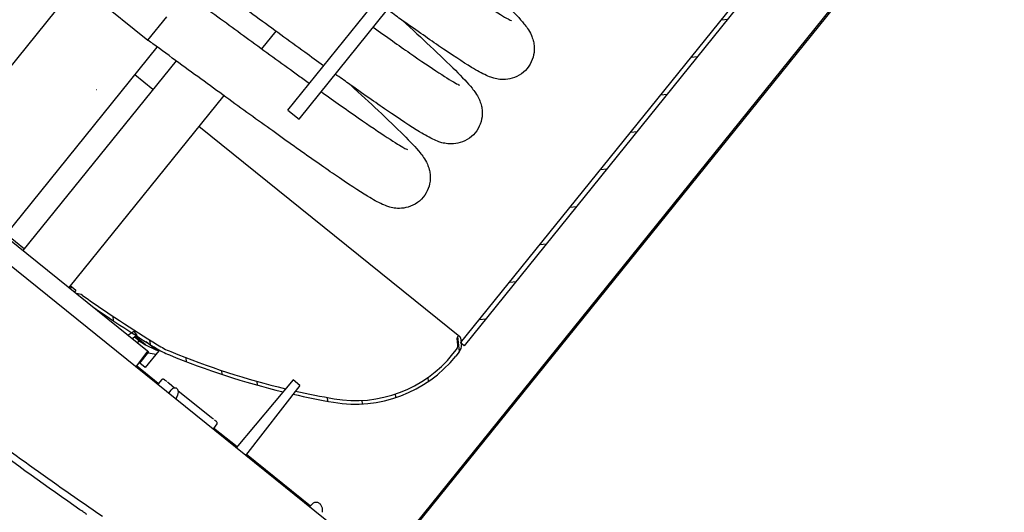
# Model space of a CAD drawing. Header units: millimetres. Extents: x -596506442 to -596040348, y -1160311056 to -1159813945.
# Tile 58 of 77: x -596428285 to -596427184, y -1159902963 to -1159902412. Entities that reach past the tile are written whole.
import ezdxf

# ---------------------------------------------------------------- set-up
doc = ezdxf.new("R2010")
doc.units = ezdxf.units.MM
doc.linetypes.add('DASHDOT', pattern=[25.4, 12.7, -6.35, 0, -6.35])
doc.layers.add('ZARIZENI_DODAVKA UT', color=7, linetype='Continuous')

msp = doc.modelspace()

# ---------------------------------------------------------------- hatches: boundary and pattern name
at = {"layer": 'ZARIZENI_DODAVKA UT'}
h = msp.add_hatch(dxfattribs=at)
h.set_pattern_fill('ANSI31', color=256, scale=304.8, angle=36.122546, style=0)
h.set_pattern_definition([(81.12255, (-596437343.752, -1159897337.11), (-37.64359, 5.87965), [])])
edge = h.paths.add_edge_path()
edge.add_line((-596426419.082, -1159901209.061), (-596426422.176, -1159901206.567))
edge.add_ellipse((-596426420.278, -1159901207.198), major_axis=(-1.255, -1.557), ratio=1, start_angle=290.487315, end_angle=360)
edge.add_line((-596426421.533, -1159901208.755), (-596426419.898, -1159901210.073))
edge.add_ellipse((-596426420.714, -1159901211.085), major_axis=(1.012, -0.816), ratio=1, start_angle=0, end_angle=90, ccw=False)
edge.add_line((-596426419.702, -1159901211.901), (-596426667.608, -1159901519.378))
edge.add_line((-596426667.608, -1159901519.378), (-596426675.503, -1159901529.171))
edge.add_line((-596426675.503, -1159901529.171), (-596426674.491, -1159901529.987))
edge.add_line((-596426674.491, -1159901529.987), (-596426666.596, -1159901520.194))
edge.add_line((-596426666.596, -1159901520.194), (-596426418.69, -1159901212.717))
edge.add_ellipse((-596426420.714, -1159901211.085), major_axis=(1.632, 2.024), ratio=1, start_angle=270, end_angle=360)
h.paths.add_polyline_path([(-596428318.629, -1159901710.407), (-596428319.641, -1159901709.591), (-596428314.202, -1159901702.845), (-596428312.946, -1159901701.287), (-596428309.76, -1159901697.336), (-596428077.526, -1159901409.295), (-596428071.877, -1159901402.289), (-596428058.137, -1159901385.247), (-596428057.91, -1159901384.965), (-596428056.898, -1159901385.781), (-596428057.125, -1159901386.063), (-596428311.964, -1159901702.141), (-596428313.22, -1159901703.699)])
h.paths.add_polyline_path([(-596428541.016, -1159901986.235), (-596428542.028, -1159901985.419), (-596428541.366, -1159901984.598), (-596428535.718, -1159901977.592), (-596428358.127, -1159901757.325), (-596428357.115, -1159901758.141)])
edge = h.paths.add_edge_path()
edge.add_ellipse((-596427325.941, -1159900481.243), major_axis=(-1.632, -2.024), ratio=1, start_angle=180, end_angle=270)
edge.add_line((-596427327.965, -1159900479.611), (-596427719.761, -1159900965.557))
edge.add_line((-596427719.761, -1159900965.557), (-596427725.41, -1159900972.563))
edge.add_line((-596427725.41, -1159900972.563), (-596427726.071, -1159900973.384))
edge.add_line((-596427726.071, -1159900973.384), (-596427725.059, -1159900974.2))
edge.add_line((-596427725.059, -1159900974.2), (-596427326.953, -1159900480.427))
edge.add_ellipse((-596427325.941, -1159900481.243), major_axis=(1.012, -0.816), ratio=1, start_angle=90, end_angle=180, ccw=False)
edge.add_line((-596427325.125, -1159900480.231), (-596427323.49, -1159900481.549))
edge.add_ellipse((-596427322.234, -1159900479.992), major_axis=(1.721, 1.019), ratio=1, start_angle=200.487315, end_angle=270)
edge.add_line((-596427321.215, -1159900481.713), (-596427324.309, -1159900479.219))
h.paths.add_polyline_path([(-596427794.293, -1159901058), (-596427793.281, -1159901058.816), (-596427793.508, -1159901059.098), (-596427988.676, -1159901301.165), (-596427989.688, -1159901300.349), (-596427989.026, -1159901299.528), (-596427983.378, -1159901292.522), (-596427813.91, -1159901082.33), (-596427808.261, -1159901075.324), (-596427794.52, -1159901058.282)])
edge = h.paths.add_edge_path()
edge.add_line((-596428782.782, -1159902294.5), (-596428785.876, -1159902292.006))
edge.add_ellipse((-596428784.244, -1159902289.982), major_axis=(-1.632, -2.024), ratio=1, start_angle=270, end_angle=360, ccw=False)
edge.add_line((-596428786.268, -1159902288.35), (-596428629.866, -1159902094.365))
edge.add_line((-596428629.866, -1159902094.365), (-596428624.218, -1159902087.359))
edge.add_line((-596428624.218, -1159902087.359), (-596428610.477, -1159902070.317))
edge.add_line((-596428610.477, -1159902070.317), (-596428610.25, -1159902070.035))
edge.add_line((-596428610.25, -1159902070.035), (-596428609.238, -1159902070.851))
edge.add_line((-596428609.238, -1159902070.851), (-596428609.465, -1159902071.133))
edge.add_line((-596428609.465, -1159902071.133), (-596428785.256, -1159902289.166))
edge.add_ellipse((-596428784.244, -1159902289.982), major_axis=(-1.012, 0.816), ratio=1, start_angle=0, end_angle=90)
edge.add_line((-596428785.06, -1159902290.994), (-596428783.425, -1159902292.312))
edge.add_ellipse((-596428784.68, -1159902293.869), major_axis=(1.255, 1.557), ratio=1, start_angle=290.487316, end_angle=360, ccw=False)
edge = h.paths.add_edge_path()
edge.add_line((-596427880.65, -1159903021.848), (-596427883.743, -1159903019.354))
edge.add_ellipse((-596427882.724, -1159903021.075), major_axis=(-1.019, 1.721), ratio=1, start_angle=-69.512684, end_angle=0.000001, ccw=False)
edge.add_line((-596427881.468, -1159903019.518), (-596427879.834, -1159903020.836))
edge.add_ellipse((-596427879.018, -1159903019.824), major_axis=(1.012, -0.816), ratio=1, start_angle=270, end_angle=360)
edge.add_line((-596427878.006, -1159903020.64), (-596426714.507, -1159901577.548))
edge.add_line((-596426714.507, -1159901577.548), (-596426713.495, -1159901578.364))
edge.add_line((-596426713.495, -1159901578.364), (-596427876.994, -1159903021.456))
edge.add_ellipse((-596427879.018, -1159903019.824), major_axis=(-1.632, -2.024), ratio=1, start_angle=0, end_angle=90, ccw=False)
h = msp.add_hatch(dxfattribs=at)
h.set_pattern_fill('ANSI31', color=256, scale=304.8, angle=-38.877629, style=0)
h.set_pattern_definition([(6.12237, (-596437343.752, -1159897337.11), (-4.06345, 37.88269), [])])
h.paths.add_polyline_path([(-596427982.319, -1159901433.005), (-596427986.211, -1159901429.867), (-596428496.247, -1159902062.467), (-596428492.354, -1159902065.605)])
h.paths.add_polyline_path([(-596427940.014, -1159901380.535), (-596427943.907, -1159901377.397), (-596427723.41, -1159901103.914), (-596427723.159, -1159901103.603), (-596427722.155, -1159901102.357), (-596427718.262, -1159901105.495)])
h.paths.add_polyline_path([(-596427679.474, -1159901049.42), (-596427436.57, -1159900748.145), (-596427434.101, -1159900750.136), (-596427432.677, -1159900751.283), (-596427433.825, -1159900752.707), (-596427676.837, -1159901054.115), (-596427680.729, -1159901050.977), (-596427679.725, -1159901049.731)])
h.paths.add_polyline_path([(-596426658.082, -1159901375.804), (-596427787.868, -1159902777.083), (-596427791.116, -1159902774.465), (-596427791.761, -1159902773.945), (-596427791.241, -1159902773.3), (-596426663.122, -1159901374.089), (-596426661.974, -1159901372.666), (-596426660.551, -1159901373.813)])
h.paths.add_polyline_path([(-596428534.659, -1159902118.075), (-596428538.551, -1159902114.937), (-596428566.356, -1159902149.424), (-596428563.109, -1159902152.042), (-596428562.464, -1159902152.562), (-596428561.944, -1159902151.917)])
h = msp.add_hatch(dxfattribs=at)
h.set_pattern_fill('ANSI31', color=256, scale=304.8, angle=51.122582, style=0)
h.set_pattern_definition([(96.1226, (-596437343.752, -1159897337.11), (-37.88268, -4.06359), [])])
edge = h.paths.add_edge_path()
edge.add_line((-596427987.463, -1159902825.13), (-596427990.324, -1159902828.555))
edge.add_ellipse((-596427783.64, -1159901975.229), major_axis=(-853.326, 206.684), ratio=1, start_angle=81.268778, end_angle=90, ccw=False)
edge.add_ellipse((-596428077.922, -1159902691.102), major_axis=(-39.542, -96.19), ratio=1, start_angle=-9.526747, end_angle=0.000001, ccw=False)
edge.add_ellipse((-596427124.275, -1159901157.415), major_axis=(-1008.563, -1622.005), ratio=1, start_angle=359.243052, end_angle=360, ccw=False)
edge.add_ellipse((-596427124.275, -1159901157.415), major_axis=(-1029.903, -1608.539), ratio=1, start_angle=-0.195748, end_angle=0.000002, ccw=False)
edge.add_ellipse((-596427124.275, -1159901157.415), major_axis=(-1035.393, -1605.012), ratio=1, start_angle=358.420651, end_angle=360, ccw=False)
edge.add_line((-596428203.511, -1159902733.28), (-596428221.323, -1159902718.919))
edge.add_ellipse((-596428220.43, -1159902728.88), major_axis=(-0.892, 9.96), ratio=1, start_angle=319.983443, end_angle=360, ccw=False)
edge.add_ellipse((-596427124.275, -1159901157.415), major_axis=(-1090.434, -1563.262), ratio=1, start_angle=0, end_angle=3.023855)
edge.add_ellipse((-596428077.922, -1159902691.102), major_axis=(-52.804, -84.922), ratio=1, start_angle=0.000002, end_angle=9.526747)
edge.add_ellipse((-596427783.64, -1159901975.229), major_axis=(-332.302, -808.363), ratio=1, start_angle=0, end_angle=8.860678)
edge = h.paths.add_edge_path()
edge.add_line((-596427976.256, -1159902827.74), (-596427978.967, -1159902831.226))
edge.add_ellipse((-596427783.64, -1159901975.229), major_axis=(865.02, -150.414), ratio=1, start_angle=267.010238, end_angle=270)
edge.add_ellipse((-596427909.385, -1159902698.377), major_axis=(112.102, -90.383), ratio=1, start_angle=299.013365, end_angle=360)
edge.add_line((-596427797.283, -1159902788.76), (-596427793.346, -1159902783.878))
edge.add_ellipse((-596427801.91, -1159902776.973), major_axis=(10.937, 1.173), ratio=1, start_angle=315, end_angle=360)
edge.add_line((-596427790.972, -1159902775.8), (-596427791.116, -1159902774.465))
edge.add_line((-596427791.116, -1159902774.465), (-596427791.241, -1159902773.3))
edge.add_line((-596427791.241, -1159902773.3), (-596427791.781, -1159902768.258))
edge.add_ellipse((-596427793.77, -1159902768.471), major_axis=(-1.989, -0.213), ratio=1, start_angle=179.999998, end_angle=360.000002)
edge.add_line((-596427795.759, -1159902768.684), (-596427794.95, -1159902776.227))
edge.add_ellipse((-596427801.91, -1159902776.973), major_axis=(5.449, -4.394), ratio=1, start_angle=0, end_angle=45, ccw=False)
edge.add_line((-596427796.46, -1159902781.367), (-596427800.397, -1159902786.25))
edge.add_ellipse((-596427909.385, -1159902698.377), major_axis=(-137.93, 23.984), ratio=1, start_angle=90, end_angle=150.986635, ccw=False)
edge.add_ellipse((-596427783.64, -1159901975.229), major_axis=(-852.511, 192.615), ratio=1, start_angle=90, end_angle=92.867293, ccw=False)
edge = h.paths.add_edge_path()
edge.add_line((-596428417.586, -1159902560.682), (-596428435.397, -1159902546.321))
edge.add_ellipse((-596427124.275, -1159901157.415), major_axis=(-1311.122, -1388.906), ratio=1, start_angle=-1.579349, end_angle=0.000002, ccw=False)
edge.add_ellipse((-596427124.275, -1159901157.415), major_axis=(-1348.904, -1352.242), ratio=1, start_angle=-0.195748, end_angle=0.000002, ccw=False)
edge.add_ellipse((-596427124.275, -1159901157.415), major_axis=(-1347.625, 1353.516), ratio=1, start_angle=89.243052, end_angle=90, ccw=False)
edge.add_ellipse((-596428420.814, -1159902414.644), major_axis=(-74.662, -72.399), ratio=1, start_angle=350.473253, end_angle=359.999999, ccw=False)
edge.add_ellipse((-596427783.64, -1159901975.229), major_axis=(-498.458, 722.789), ratio=1, start_angle=77.51765, end_angle=90, ccw=False)
edge.add_ellipse((-596428463.669, -1159902251.484), major_axis=(-133.412, -54.197), ratio=1, start_angle=299.013365, end_angle=360, ccw=False)
edge.add_line((-596428575.771, -1159902161.101), (-596428571.835, -1159902156.218))
edge.add_ellipse((-596428563.271, -1159902163.123), major_axis=(-8.563, 6.904), ratio=1, start_angle=315, end_angle=360, ccw=False)
edge.add_line((-596428564.444, -1159902152.185), (-596428563.109, -1159902152.042))
edge.add_line((-596428563.109, -1159902152.042), (-596428561.944, -1159902151.917))
edge.add_line((-596428561.944, -1159902151.917), (-596428556.902, -1159902151.376))
edge.add_ellipse((-596428556.689, -1159902153.365), major_axis=(-0.213, 1.989), ratio=1, start_angle=-180.000002, end_angle=0.000002, ccw=False)
edge.add_line((-596428556.475, -1159902155.354), (-596428564.018, -1159902156.163))
edge.add_ellipse((-596428563.271, -1159902163.123), major_axis=(-6.96, -0.747), ratio=1, start_angle=270.000001, end_angle=315)
edge.add_line((-596428568.721, -1159902158.729), (-596428572.657, -1159902163.612))
edge.add_ellipse((-596428463.669, -1159902251.484), major_axis=(-108.988, 87.872), ratio=1, start_angle=0, end_angle=60.986635)
edge.add_ellipse((-596427783.64, -1159901975.229), major_axis=(-809.734, -328.947), ratio=1, start_angle=0, end_angle=12.48235)
edge.add_ellipse((-596428420.814, -1159902414.644), major_axis=(56.772, -82.322), ratio=1, start_angle=270, end_angle=279.526747)
edge.add_ellipse((-596427124.275, -1159901157.415), major_axis=(-1368.33, -1326.842), ratio=1, start_angle=0.000002, end_angle=3.023855)
edge.add_ellipse((-596428427.508, -1159902561.922), major_axis=(6.802, 7.33), ratio=1, start_angle=319.983443, end_angle=360, ccw=False)
h = msp.add_hatch(dxfattribs=at)
h.set_pattern_fill('ANSI37', color=256, scale=304.8, angle=36.122546, style=0)
h.set_pattern_definition([(81.12255, (-596437343.752, -1159897337.11), (-37.64359, 5.87965), []), (171.12255, (-596437343.752, -1159897337.11), (-5.87965, -37.64359), [])])
h.paths.add_polyline_path([(-596428485.863, -1159902505.633), (-596428497.15, -1159902496.533), (-596428498.318, -1159902495.591), (-596428508.361, -1159902508.046), (-596428514.589, -1159902503.025), (-596428499.381, -1159902484.163), (-596428497.446, -1159902487.354), (-596428489.803, -1159902497.271), (-596428489.572, -1159902497.506), (-596428483.938, -1159902503.247)])
h.paths.add_polyline_path([(-596428141.759, -1159902783.068), (-596428153.046, -1159902773.968), (-596428151.122, -1159902771.582), (-596428144.317, -1159902775.869), (-596428144.038, -1159902776.045), (-596428132.726, -1159902781.411), (-596428129.197, -1159902782.626), (-596428144.404, -1159902801.488), (-596428150.632, -1159902796.466), (-596428140.59, -1159902784.011)])

# ---------------------------------------------------------------- linework, layer by layer
at = {"layer": 'ZARIZENI_DODAVKA UT', "linetype": 'DASHDOT', "ltscale": 23.990969}
msp.add_line((-596426764.668, -1159900711.393), (-596428509.95, -1159902876.073), dxfattribs=at)
at = {"layer": 'ZARIZENI_DODAVKA UT'}
for p, q in [((-596427791.761, -1159902773.945), (-596426661.974, -1159901372.666)), ((-596426658.082, -1159901375.804), (-596427787.868, -1159902777.083)), ((-596427878.006, -1159903020.64), (-596426714.507, -1159901577.548)), ((-596426713.495, -1159901578.364), (-596427876.994, -1159903021.456)), ((-596427984.927, -1159902513.256), (-596427432.587, -1159901828.187)), ((-596427972.471, -1159902523.299), (-596427420.131, -1159901838.229)), ((-596427883.743, -1159903019.354), (-596428787.9, -1159902290.374)), ((-596428302.216, -1159902305.483), (-596428141.522, -1159902435.043)), ((-596428390.251, -1159902582.721), (-596428220.104, -1159902371.686)), ((-596428141.522, -1159902435.043), (-596428120.37, -1159902408.808)), ((-596427998.492, -1159902424.969), (-596428014.323, -1159902444.604)), ((-596428301.503, -1159902654.274), (-596428130.974, -1159902442.766)), ((-596428109.998, -1159902458.118), (-596428281.289, -1159902670.571)), ((-596428135.809, -1159902490.132), (-596428156.023, -1159902473.834)), ((-596428141.759, -1159902783.068), (-596428497.15, -1159902496.533)), ((-596428056.633, -1159902497.081), (-596428229.909, -1159902711.997)), ((-596427984.927, -1159902513.256), (-596427972.471, -1159902523.299)), ((-596427792.515, -1159902766.914), (-596428084.429, -1159902531.557)), ((-596428299.757, -1159902652.108), (-596428279.543, -1159902668.405)), ((-596428228.371, -1159902713.237), (-596428226.625, -1159902711.071)), ((-596428228.163, -1159902709.831), (-596428226.625, -1159902711.071)), ((-596428226.625, -1159902711.071), (-596428221.954, -1159902714.837)), ((-596428221.954, -1159902714.837), (-596428223.7, -1159902717.003)), ((-596428163.848, -1159902765.259), (-596428157.111, -1159902760.694)), ((-596428157.111, -1159902760.694), (-596428153.745, -1159902765.661)), ((-596428153.745, -1159902765.661), (-596428158.963, -1159902769.197)), ((-596428151.122, -1159902771.582), (-596428156.31, -1159902767.399)), ((-596428144.038, -1159902776.045), (-596428155.469, -1159902766.829)), ((-596428153.046, -1159902773.968), (-596428151.122, -1159902771.582)), ((-596428151.122, -1159902771.582), (-596428144.317, -1159902775.869)), ((-596427794.95, -1159902776.227), (-596427795.759, -1159902768.684)), ((-596427791.781, -1159902768.258), (-596427790.972, -1159902775.8)), ((-596428141.759, -1159902783.068), (-596428154.969, -1159902800.677)), ((-596428129.197, -1159902782.626), (-596428144.404, -1159902801.488)), ((-596428144.317, -1159902775.869), (-596428144.038, -1159902776.045)), ((-596428144.038, -1159902776.045), (-596428132.726, -1159902781.411)), ((-596428132.726, -1159902781.411), (-596428143.397, -1159902772.807)), ((-596428140.59, -1159902784.011), (-596428141.759, -1159902783.068)), ((-596428129.197, -1159902782.626), (-596428134.303, -1159902778.509)), ((-596428132.726, -1159902781.411), (-596428129.197, -1159902782.626)), ((-596427800.397, -1159902786.25), (-596427796.46, -1159902781.367)), ((-596427787.868, -1159902777.083), (-596427791.761, -1159902773.945)), ((-596428150.632, -1159902796.466), (-596428140.59, -1159902784.011)), ((-596427793.346, -1159902783.878), (-596427797.283, -1159902788.76)), ((-596428129.841, -1159902819.267), (-596428154.189, -1159902799.637)), ((-596428151.366, -1159902795.875), (-596428150.632, -1159902796.466)), ((-596428144.404, -1159902801.488), (-596428150.632, -1159902796.466)), ((-596428126.063, -1159902814.901), (-596428130.083, -1159902819.546)), ((-596427979.191, -1159902815.229), (-596428042.675, -1159902891.215)), ((-596427971.406, -1159902821.506), (-596427979.191, -1159902815.229)), ((-596428115.848, -1159902826.834), (-596428118.561, -1159902830.032)), ((-596428117.849, -1159902819.044), (-596428111.666, -1159902824.029)), ((-596428109.572, -1159902824.447), (-596428109.091, -1159902824.835)), ((-596428108.471, -1159902826.606), (-596428108.47, -1159902826.606)), ((-596428107.834, -1159902827.119), (-596428070.285, -1159902857.393)), ((-596427971.406, -1159902821.506), (-596428032.199, -1159902899.661)), ((-596428108.718, -1159902833.023), (-596428110.247, -1159902836.735)), ((-596428064.495, -1159902864.541), (-596428068.181, -1159902869.455)), ((-596428041.841, -1159902890.217), (-596428067.959, -1159902869.159)), ((-596427959.768, -1159902956.389), (-596428031.401, -1159902898.634)), ((-596427957.871, -1159902954.195), (-596427960.619, -1159902957.372)), ((-596427950.093, -1159902953.027), (-596427949.892, -1159902953.189))]:
    msp.add_line(p, q, dxfattribs=at)
for centre, radius, start, end in [((-596428220.43, -1159902728.88), 10, 55.102786, 95.119342), ((-596427124.275, -1159901157.415), 1906, 235.102786, 238.126638), ((-596427124.275, -1159901157.415), 1910, 235.594591, 238.126638), ((-596427793.77, -1159902768.471), 2, 6.122368, 186.122368), ((-596428077.922, -1159902691.102), 104, 238.126638, 247.653389), ((-596428077.922, -1159902691.102), 100, 238.126638, 247.653389), ((-596427801.91, -1159902776.973), 7, 321.122374, 6.122368), ((-596427801.91, -1159902776.973), 11, 321.122374, 6.122368), ((-596427783.64, -1159901975.229), 878, 247.653389, 256.38461), ((-596427783.64, -1159901975.229), 874, 247.653389, 256.514066), ((-596427909.385, -1159902698.377), 144, 260.135739, 321.122374), ((-596427909.385, -1159902698.377), 140, 260.135739, 321.122374), ((-596425819.291, -1159899538.838), 4178.314, 231.286477, 234.973938), ((-596427783.64, -1159901975.229), 878, 257.145975, 260.135739), ((-596427783.64, -1159901975.229), 874, 257.26844, 260.135739), ((-596428066.094, -1159902863.341), 2, 323.122372, 51.122364)]:
    msp.add_arc(centre, radius, start, end, dxfattribs=at)
for centre, major_axis, ratio, start_param, end_param in [((-596428113.369, -1159902829.092), (3.807, 4.637), 0.49998531, 0.00447227, 0.00451717), ((-596428113.371, -1159902829.091), (3.809, 4.636), 0.4999837, 0.00470508, 0.00471654)]:
    msp.add_ellipse(centre, major_axis=major_axis, ratio=ratio, start_param=start_param, end_param=end_param, dxfattribs=at)
for points, knots in [([(-596427944.984, -1159902463.715), (-596427951.851, -1159902458.778), (-596427958.906, -1159902453.687), (-596427983.394, -1159902435.97), (-596428001.743, -1159902422.616), (-596428039.164, -1159902395.3), (-596428058.468, -1159902381.17), (-596428096.87, -1159902353.055), (-596428116.208, -1159902338.894), (-596428153.741, -1159902311.475), (-596428172.173, -1159902298.042), (-596428206.997, -1159902272.8), (-596428223.614, -1159902260.827), (-596428253.991, -1159902239.158), (-596428267.956, -1159902229.316), (-596428292.295, -1159902212.484), (-596428302.863, -1159902205.359), (-596428319.615, -1159902194.524), (-596428326.177, -1159902190.615), (-596428330.554, -1159902188.314), (-596428331.287, -1159902187.984), (-596428331.287, -1159902187.984)], [870.07746773, 870.07746773, 870.07746773, 870.07746773, 871.57177438, 871.57177438, 875.15765889, 875.15765889, 878.73138681, 878.73138681, 882.29773191, 882.29773191, 885.85796309, 885.85796309, 889.41125993, 889.41125993, 892.95391905, 892.95391905, 896.47477694, 896.47477694, 899.93459467, 899.93459467, 901.09452293, 901.09452293, 901.09452293, 901.09452293]), ([(-596427798.687, -1159902340.946), (-596427787.389, -1159902351.259), (-596427777, -1159902360.845), (-596427756.72, -1159902379.857), (-596427747.227, -1159902388.976), (-596427731.671, -1159902404.551), (-596427725.729, -1159902410.8), (-596427718.136, -1159902420.195), (-596427715.556, -1159902423.12), (-596427711.957, -1159902431.277), (-596427711.241, -1159902433.171), (-596427710.219, -1159902437.043), (-596427709.856, -1159902438.884), (-596427709.307, -1159902444.121), (-596427709.408, -1159902447.816), (-596427710.869, -1159902455.014), (-596427712.196, -1159902458.593), (-596427716.018, -1159902465.218), (-596427718.601, -1159902468.316), (-596427724.533, -1159902473.363), (-596427727.955, -1159902475.365), (-596427734.856, -1159902478.048), (-596427738.407, -1159902478.764), (-596427744.631, -1159902479.222), (-596427747.374, -1159902479.029), (-596427752.131, -1159902478.334), (-596427754.133, -1159902477.815), (-596427758.657, -1159902476.434), (-596427760.814, -1159902475.532), (-596427768.297, -1159902472.142), (-596427773.305, -1159902469.27), (-596427789.252, -1159902459.592), (-596427801.594, -1159902451.454), (-596427828.891, -1159902432.768), (-596427843.204, -1159902422.741), (-596427863.722, -1159902408.161), (-596427868.707, -1159902404.605), (-596427873.822, -1159902400.944)], [734.70091624, 734.70091624, 734.70091624, 734.70091624, 737.70620374, 737.70620374, 741.31342189, 741.31342189, 744.9944459, 744.9944459, 747.12589297, 747.12589297, 747.64839006, 747.64839006, 748.03459005, 748.03459005, 748.67192841, 748.67192841, 749.28670372, 749.28670372, 749.92520933, 749.92520933, 750.56515072, 750.56515072, 751.20086555, 751.20086555, 751.81309192, 751.81309192, 752.47930825, 752.47930825, 753.56137965, 753.56137965, 756.38250936, 756.38250936, 760.86136165, 760.86136165, 764.61410918, 764.61410918, 765.77128976, 765.77128976, 765.77128976, 765.77128976]), ([(-596427831.494, -1159902348.444), (-596427817.316, -1159902358.575), (-596427804.137, -1159902367.897), (-596427779.708, -1159902384.907), (-596427768.525, -1159902392.521), (-596427750.388, -1159902404.439), (-596427743.138, -1159902408.913), (-596427736.731, -1159902412.487), (-596427735.267, -1159902413.19), (-596427735.038, -1159902413.29), (-596427735.033, -1159902413.292), (-596427735.029, -1159902413.294)], [216.71482993, 216.71482993, 216.71482993, 216.71482993, 219.97614038, 219.97614038, 223.50209008, 223.50209008, 226.97779287, 226.97779287, 228.58913881, 228.58913881, 228.70960102, 228.70960102, 228.70960102, 228.70960102]), ([(-596428099.218, -1159902382.573), (-596428097.305, -1159902383.973), (-596428095.393, -1159902385.373), (-596428087.743, -1159902390.974), (-596428082.007, -1159902395.173), (-596428059.066, -1159902411.961), (-596428041.914, -1159902424.501), (-596428007.021, -1159902449.932), (-596427989.195, -1159902462.876), (-596427968.57, -1159902477.749), (-596427964.655, -1159902480.567), (-596427960.802, -1159902483.334)], [0, 0, 0, 0, 0.35553187, 0.35553187, 1.42266612, 1.42266612, 4.63893308, 4.63893308, 8.19916559, 8.19916559, 9.04778722, 9.04778722, 9.04778722, 9.04778722]), ([(-596427856.828, -1159902413.059), (-596427845.531, -1159902423.371), (-596427835.141, -1159902432.958), (-596427814.861, -1159902451.97), (-596427805.368, -1159902461.089), (-596427789.812, -1159902476.664), (-596427783.87, -1159902482.913), (-596427776.277, -1159902492.308), (-596427773.697, -1159902495.233), (-596427770.098, -1159902503.39), (-596427769.382, -1159902505.283), (-596427768.36, -1159902509.156), (-596427767.998, -1159902510.996), (-596427767.448, -1159902516.233), (-596427767.549, -1159902519.929), (-596427769.01, -1159902527.127), (-596427770.337, -1159902530.705), (-596427774.159, -1159902537.33), (-596427776.742, -1159902540.429), (-596427782.674, -1159902545.475), (-596427786.096, -1159902547.477), (-596427792.998, -1159902550.16), (-596427796.548, -1159902550.876), (-596427802.772, -1159902551.334), (-596427805.515, -1159902551.141), (-596427810.272, -1159902550.446), (-596427812.274, -1159902549.927), (-596427816.798, -1159902548.547), (-596427818.955, -1159902547.644), (-596427826.438, -1159902544.255), (-596427831.446, -1159902541.382), (-596427847.393, -1159902531.705), (-596427859.735, -1159902523.567), (-596427887.032, -1159902504.88), (-596427901.345, -1159902494.853), (-596427921.863, -1159902480.273), (-596427926.849, -1159902476.717), (-596427931.963, -1159902473.057)], [838.04462038, 838.04462038, 838.04462038, 838.04462038, 841.04990788, 841.04990788, 844.65712603, 844.65712603, 848.33815004, 848.33815004, 850.46959711, 850.46959711, 850.9920942, 850.9920942, 851.37829419, 851.37829419, 852.01563255, 852.01563255, 852.63040786, 852.63040786, 853.26891347, 853.26891347, 853.90885486, 853.90885486, 854.54456969, 854.54456969, 855.15679606, 855.15679606, 855.82301239, 855.82301239, 856.90508379, 856.90508379, 859.7262135, 859.7262135, 864.20506579, 864.20506579, 867.95781332, 867.95781332, 869.1149939, 869.1149939, 869.1149939, 869.1149939]), ([(-596427889.635, -1159902420.556), (-596427874.693, -1159902431.234), (-596427860.854, -1159902441.016), (-596427836.109, -1159902458.212), (-596427825.109, -1159902465.681), (-596427807.382, -1159902477.277), (-596427800.34, -1159902481.583), (-596427794.447, -1159902484.818), (-596427793.681, -1159902485.171), (-596427793.17, -1159902485.406)], [113.36468532, 113.36468532, 113.36468532, 113.36468532, 116.80348894, 116.80348894, 120.32799414, 120.32799414, 123.79927555, 123.79927555, 125.35908501, 125.35908501, 125.35908501, 125.35908501]), ([(-596427914.969, -1159902485.171), (-596427903.672, -1159902495.484), (-596427893.282, -1159902505.07), (-596427873.003, -1159902524.083), (-596427863.509, -1159902533.201), (-596427847.953, -1159902548.776), (-596427842.011, -1159902555.025), (-596427834.418, -1159902564.42), (-596427831.839, -1159902567.345), (-596427828.24, -1159902575.502), (-596427827.523, -1159902577.396), (-596427826.501, -1159902581.269), (-596427826.139, -1159902583.109), (-596427825.59, -1159902588.346), (-596427825.69, -1159902592.042), (-596427827.151, -1159902599.24), (-596427828.478, -1159902602.818), (-596427832.3, -1159902609.443), (-596427834.883, -1159902612.541), (-596427840.815, -1159902617.588), (-596427844.237, -1159902619.59), (-596427851.139, -1159902622.273), (-596427854.69, -1159902622.989), (-596427860.913, -1159902623.447), (-596427863.656, -1159902623.254), (-596427868.413, -1159902622.559), (-596427870.415, -1159902622.04), (-596427874.939, -1159902620.659), (-596427877.096, -1159902619.757), (-596427884.579, -1159902616.368), (-596427889.587, -1159902613.495), (-596427905.534, -1159902603.817), (-596427917.876, -1159902595.68), (-596427945.173, -1159902576.993), (-596427959.486, -1159902566.966), (-596427990.271, -1159902545.091), (-596428006.83, -1159902533.192), (-596428041.535, -1159902508.083), (-596428059.884, -1159902494.729), (-596428097.305, -1159902467.412), (-596428116.609, -1159902453.282), (-596428137.727, -1159902437.821), (-596428139.625, -1159902436.432), (-596428141.522, -1159902435.043)], [941.38832452, 941.38832452, 941.38832452, 941.38832452, 944.39361202, 944.39361202, 948.00083017, 948.00083017, 951.68185418, 951.68185418, 953.81330125, 953.81330125, 954.33579834, 954.33579834, 954.72199833, 954.72199833, 955.35933669, 955.35933669, 955.974112, 955.974112, 956.61261761, 956.61261761, 957.252559, 957.252559, 957.88827383, 957.88827383, 958.5005002, 958.5005002, 959.16671653, 959.16671653, 960.24878793, 960.24878793, 963.06991764, 963.06991764, 967.54876993, 967.54876993, 971.30151746, 971.30151746, 974.91547852, 974.91547852, 978.50136303, 978.50136303, 982.07509095, 982.07509095, 982.42783107, 982.42783107, 982.42783107, 982.42783107]), ([(-596427947.776, -1159902492.669), (-596427940.257, -1159902498.042), (-596427933.036, -1159902503.176), (-596427912.135, -1159902517.938), (-596427899.442, -1159902526.76), (-596427877.938, -1159902541.335), (-596427868.914, -1159902547.229), (-596427856.108, -1159902555.096), (-596427853.23, -1159902556.55), (-596427851.311, -1159902557.519)], [10.023377, 10.023377, 10.023377, 10.023377, 11.74888275, 11.74888275, 15.2849377, 15.2849377, 18.78937822, 18.78937822, 22.00762134, 22.00762134, 22.00762134, 22.00762134]), ([(-596428192.28, -1159902968.065), (-596428247.085, -1159902930.697), (-596428301, -1159902892.002), (-596428389.065, -1159902825.528), (-596428423.777, -1159902798.445), (-596428458.041, -1159902770.82)], [0, 0, 0, 0, 10.00287112, 10.00287112, 16.64228541, 16.64228541, 16.64228541, 16.64228541]), ([(-596428126.063, -1159902814.901), (-596428125.922, -1159902814.738), (-596428125.752, -1159902814.597), (-596428125.383, -1159902814.379), (-596428125.18, -1159902814.3), (-596428124.765, -1159902814.211), (-596428124.547, -1159902814.199), (-596428124.125, -1159902814.245), (-596428123.915, -1159902814.302), (-596428123.646, -1159902814.425), (-596428123.572, -1159902814.464), (-596428123.43, -1159902814.552), (-596428123.361, -1159902814.601), (-596428123.295, -1159902814.653)], [0, 0, 0, 0, 0.032362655, 0.032362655, 0.064208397, 0.064208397, 0.096072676, 0.096072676, 0.127936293, 0.127936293, 0.140379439, 0.140379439, 0.153020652, 0.153020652, 0.153020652, 0.153020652]), ([(-596428123.295, -1159902814.653), (-596428123.293, -1159902814.656), (-596428123.293, -1159902814.656), (-596428123.255, -1159902814.686), (-596428123.125, -1159902814.791), (-596428122.907, -1159902814.966)], [0, 0, 0, 0, 0.01917551, 0.01917551, 0.132379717, 0.132379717, 0.132379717, 0.132379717]), ([(-596428122.907, -1159902814.966), (-596428122.895, -1159902814.977), (-596428122.881, -1159902814.987), (-596428122.868, -1159902814.998), (-596428122.739, -1159902815.102), (-596428122.58, -1159902815.23), (-596428122.392, -1159902815.382), (-596428122.392, -1159902815.382), (-596428122.392, -1159902815.382), (-596428122.392, -1159902815.382)], [0.250000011, 0.250000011, 0.250000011, 0.250000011, 0.261850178, 0.261850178, 0.261850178, 0.375, 0.375, 0.375, 0.375000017, 0.375000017, 0.375000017, 0.375000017]), ([(-596428122.392, -1159902815.382), (-596428122.068, -1159902815.643), (-596428121.659, -1159902815.973), (-596428121.064, -1159902816.453), (-596428120.928, -1159902816.562), (-596428120.788, -1159902816.675)], [0, 0, 0, 0, 0.113181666, 0.113181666, 0.145218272, 0.145218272, 0.145218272, 0.145218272]), ([(-596428130.875, -1159902820.103), (-596428130.689, -1159902820.031), (-596428130.512, -1159902819.93), (-596428130.257, -1159902819.729), (-596428130.166, -1159902819.642), (-596428130.083, -1159902819.546)], [0.0662500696, 0.0662500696, 0.0662500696, 0.0662500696, 0.0961061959, 0.0961061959, 0.1149566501, 0.1149566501, 0.1149566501, 0.1149566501]), ([(-596428118.798, -1159902818.279), (-596428118.742, -1159902818.325), (-596428118.685, -1159902818.37), (-596428118.629, -1159902818.415), (-596428118.362, -1159902818.631), (-596428118.103, -1159902818.84), (-596428117.849, -1159902819.044)], [0.875, 0.875, 0.875, 0.875, 0.896633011, 0.896633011, 0.896633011, 1, 1, 1, 1]), ([(-596428115.848, -1159902826.834), (-596428115.434, -1159902826.347), (-596428114.975, -1159902825.891), (-596428114.038, -1159902825.117), (-596428113.55, -1159902824.788), (-596428112.582, -1159902824.283), (-596428112.091, -1159902824.105), (-596428111.142, -1159902823.936), (-596428110.668, -1159902823.949), (-596428110.001, -1159902824.164), (-596428109.771, -1159902824.287), (-596428109.572, -1159902824.447)], [0, 0, 0, 0, 0.09591181, 0.09591181, 0.190640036, 0.190640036, 0.287423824, 0.287423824, 0.386795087, 0.386795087, 0.444571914, 0.444571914, 0.444571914, 0.444571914]), ([(-596428108.914, -1159902824.996), (-596428108.455, -1159902825.465), (-596428108.121, -1159902826.072), (-596428107.721, -1159902827.467), (-596428107.658, -1159902828.278), (-596428107.798, -1159902830.102), (-596428108.035, -1159902831.152), (-596428108.505, -1159902832.487), (-596428108.607, -1159902832.752), (-596428108.717, -1159902833.019)], [0, 0, 0, 0, 0.167877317, 0.167877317, 0.342233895, 0.342233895, 0.535470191, 0.535470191, 0.582990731, 0.582990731, 0.582990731, 0.582990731]), ([(-596428070.285, -1159902857.393), (-596428069.697, -1159902857.867), (-596428069.101, -1159902858.348), (-596428068.45, -1159902858.873), (-596428068.357, -1159902858.948), (-596428068.265, -1159902859.022)], [0, 0, 0, 0, 0.113349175, 0.113349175, 0.132385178, 0.132385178, 0.132385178, 0.132385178]), ([(-596428067.28, -1159902859.816), (-596428066.79, -1159902860.211), (-596428066.348, -1159902860.567), (-596428065.885, -1159902860.941), (-596428065.789, -1159902861.018), (-596428065.699, -1159902861.091)], [0, 0, 0, 0, 0.113181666, 0.113181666, 0.145218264, 0.145218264, 0.145218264, 0.145218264]), ([(-596428068.181, -1159902869.455), (-596428068.311, -1159902869.628), (-596428068.413, -1159902869.824), (-596428068.515, -1159902870.132), (-596428068.54, -1159902870.239), (-596428068.557, -1159902870.347)], [0, 0, 0, 0, 0.0323626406, 0.0323626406, 0.0486604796, 0.0486604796, 0.0486604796, 0.0486604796]), ([(-596428068.181, -1159902869.455), (-596428068.311, -1159902869.628), (-596428068.413, -1159902869.824), (-596428068.515, -1159902870.132), (-596428068.54, -1159902870.239), (-596428068.557, -1159902870.347)], [0, 0, 0, 0, 0.0323626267, 0.0323626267, 0.0486604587, 0.0486604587, 0.0486604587, 0.0486604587]), ([(-596428065.699, -1159902861.091), (-596428065.699, -1159902861.091), (-596428065.699, -1159902861.091), (-596428065.699, -1159902861.091), (-596428065.671, -1159902861.114), (-596428065.643, -1159902861.136), (-596428065.616, -1159902861.158), (-596428065.451, -1159902861.291), (-596428065.312, -1159902861.403), (-596428065.201, -1159902861.492)], [0.624999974, 0.624999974, 0.624999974, 0.624999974, 0.625, 0.625, 0.625, 0.642609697, 0.642609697, 0.642609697, 0.75, 0.75, 0.75, 0.750000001]), ([(-596428065.201, -1159902861.492), (-596428064.99, -1159902861.662), (-596428064.868, -1159902861.761), (-596428064.841, -1159902861.783), (-596428064.841, -1159902861.783), (-596428064.839, -1159902861.784)], [0, 0, 0, 0, 0.113341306, 0.113341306, 0.127849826, 0.127849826, 0.127849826, 0.127849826]), ([(-596427957.871, -1159902954.195), (-596427957.444, -1159902953.701), (-596427956.939, -1159902953.265), (-596427955.858, -1159902952.579), (-596427955.27, -1159902952.317), (-596427954.078, -1159902951.996), (-596427953.46, -1159902951.931), (-596427952.276, -1159902952.006), (-596427951.695, -1159902952.145), (-596427950.783, -1159902952.544), (-596427950.419, -1159902952.765), (-596427950.093, -1159902953.027)], [0, 0, 0, 0, 0.097897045, 0.097897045, 0.194337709, 0.194337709, 0.290485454, 0.290485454, 0.385591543, 0.385591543, 0.45515428, 0.45515428, 0.45515428, 0.45515428]), ([(-596427949.542, -1159902953.501), (-596427948.758, -1159902954.25), (-596427948.098, -1159902955.152), (-596427947.106, -1159902957.151), (-596427946.769, -1159902958.277), (-596427946.469, -1159902960.608), (-596427946.506, -1159902961.843), (-596427946.75, -1159902963.172), (-596427946.774, -1159902963.294), (-596427946.8, -1159902963.416)], [0.008332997, 0.008332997, 0.008332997, 0.008332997, 0.191859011, 0.191859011, 0.379304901, 0.379304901, 0.569001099, 0.569001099, 0.588200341, 0.588200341, 0.588200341, 0.588200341]), ([(-596427949.408, -1159902953.633), (-596427948.68, -1159902954.358), (-596427948.065, -1159902955.216), (-596427947.102, -1159902957.161), (-596427946.767, -1159902958.287), (-596427946.469, -1159902960.618), (-596427946.507, -1159902961.853), (-596427946.751, -1159902963.179), (-596427946.775, -1159902963.299), (-596427946.8, -1159902963.418)], [0.01896176, 0.01896176, 0.01896176, 0.01896176, 0.192453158, 0.192453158, 0.379824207, 0.379824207, 0.569516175, 0.569516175, 0.588284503, 0.588284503, 0.588284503, 0.588284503]), ([(-596428209.727, -1159902965.795), (-596428210.559, -1159902965.214), (-596428211.402, -1159902964.626), (-596428212.966, -1159902963.535), (-596428213.708, -1159902963.017), (-596428215.016, -1159902962.105), (-596428215.597, -1159902961.7), (-596428216.527, -1159902961.051), (-596428216.888, -1159902960.799), (-596428217.22, -1159902960.568), (-596428217.297, -1159902960.514), (-596428217.379, -1159902960.457), (-596428217.4, -1159902960.442), (-596428217.423, -1159902960.426), (-596428217.428, -1159902960.422), (-596428217.429, -1159902960.422), (-596428217.429, -1159902960.422), (-596428217.429, -1159902960.422), (-596428217.429, -1159902960.422), (-596428217.429, -1159902960.422)], [0, 0, 0, 0, 0.15217855, 0.15217855, 0.301681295, 0.301681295, 0.451016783, 0.451016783, 0.600110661, 0.600110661, 0.666032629, 0.666032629, 0.703223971, 0.703223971, 0.731107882, 0.731107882, 0.732414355, 0.732414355, 0.732600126, 0.732600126, 0.732600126, 0.732600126])]:
    msp.add_open_spline(points, degree=3, knots=knots, dxfattribs=at)
for points in [[(-596428126.063, -1159902814.901), (-596428126.063, -1159902814.901), (-596428126.063, -1159902814.901), (-596428126.063, -1159902814.901)], [(-596428130.875, -1159902820.103), (-596428130.812, -1159902820.079), (-596428130.751, -1159902820.051), (-596428130.691, -1159902820.021)], [(-596428119.803, -1159902817.469), (-596428119.479, -1159902817.731), (-596428119.141, -1159902818.003), (-596428118.798, -1159902818.279)], [(-596428109.075, -1159902824.848), (-596428109.018, -1159902824.894), (-596428108.965, -1159902824.944), (-596428108.914, -1159902824.996)], [(-596427950.093, -1159902953.027), (-596427950.093, -1159902953.027), (-596427950.093, -1159902953.027), (-596427950.093, -1159902953.027)], [(-596427949.892, -1159902953.189), (-596427949.892, -1159902953.189), (-596427949.892, -1159902953.189), (-596427949.892, -1159902953.189)], [(-596427949.892, -1159902953.189), (-596427949.892, -1159902953.189), (-596427949.892, -1159902953.189), (-596427949.892, -1159902953.189)], [(-596427949.892, -1159902953.189), (-596427949.809, -1159902953.257), (-596427949.728, -1159902953.327), (-596427949.649, -1159902953.399)]]:
    msp.add_open_spline(points, degree=3, dxfattribs=at)

doc.saveas('drawing.dxf')
